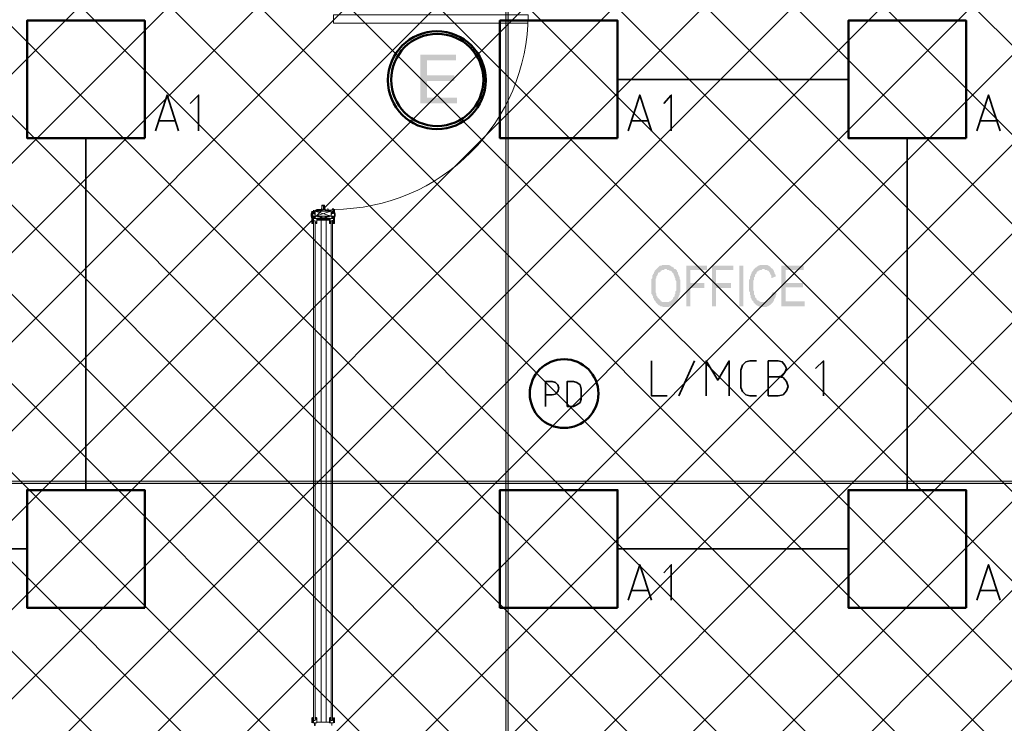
# Model space of a CAD drawing. Header units: millimetres. Extents: x 1.7 to 32.8, y 0.3 to 23.1.
# Tile 21 of 106: x 11.6 to 13.6, y 4 to 5.4. Entities that reach past the tile are written whole.
import ezdxf

# ---------------------------------------------------------------- set-up
doc = ezdxf.new("R2010")
doc.units = ezdxf.units.MM
doc.layers.add('PDF_Geometry', color=9, linetype='Continuous', true_color=0x808080)
doc.layers.add('PDF_Solid Fills', color=9, linetype='Continuous', true_color=0x808080)

msp = doc.modelspace()

# ---------------------------------------------------------------- hatches: boundary and pattern name
h = msp.add_hatch()
h.set_pattern_fill('ANSI37', color=256, scale=0.04)
h.paths.add_polyline_path([(13.8889, 0.4617), (4.0559, 0.4617), (4.0559, 9.4575), (13.8889, 9.4575)])
at = {"layer": 'PDF_Solid Fills', "transparency": 33554559}
for color, points in [(7, [(12.5207, 5.3798), (12.449, 5.3798), (12.449, 5.2815), (12.5223, 5.2815), (12.5223, 5.2932), (12.4623, 5.2932), (12.4623, 5.3265), (12.5173, 5.3265), (12.5173, 5.3382), (12.4623, 5.3382), (12.4623, 5.3682), (12.5207, 5.3682)]), (256, [(12.9423, 4.9565), (12.9356, 4.9565), (12.934, 4.9548), (12.9307, 4.9548), (12.929, 4.9532), (12.9273, 4.9515), (12.9273, 4.9515), (12.9256, 4.9498), (12.924, 4.9482), (12.944, 4.9482), (12.9456, 4.9465), (12.949, 4.9465), (12.9506, 4.9448), (12.9523, 4.9448), (12.954, 4.9432), (12.9556, 4.9432), (12.9556, 4.9415), (12.9573, 4.9398), (12.959, 4.9382), (12.959, 4.9365), (12.9606, 4.9332), (12.9606, 4.9315), (12.9623, 4.9298), (12.9623, 4.9265), (12.964, 4.9232), (12.964, 4.9048), (12.9623, 4.9032), (12.9623, 4.8982), (12.9606, 4.8965), (12.9606, 4.8932), (12.959, 4.8915), (12.9573, 4.8899), (12.9573, 4.8882), (12.9556, 4.8865), (12.954, 4.8848), (12.9523, 4.8832), (12.9506, 4.8832), (12.949, 4.8815), (12.9423, 4.8815), (12.964, 4.8815), (12.964, 4.8832), (12.9656, 4.8848), (12.9673, 4.8882), (12.9673, 4.8899), (12.969, 4.8915), (12.969, 4.8932), (12.9706, 4.8965), (12.9706, 4.8999), (12.9723, 4.9015), (12.9723, 4.9265), (12.9706, 4.9282), (12.9706, 4.9315), (12.969, 4.9348), (12.969, 4.9365), (12.969, 4.9365), (12.9673, 4.9382), (12.9673, 4.9415), (12.9656, 4.9432), (12.9656, 4.9448), (12.964, 4.9465), (12.9623, 4.9482), (12.9606, 4.9482), (12.959, 4.9498), (12.959, 4.9515), (12.9573, 4.9515), (12.9556, 4.9532), (12.954, 4.9532), (12.9523, 4.9548), (12.9506, 4.9548), (12.9506, 4.9565), (12.944, 4.9565)]), (256, [(13.0256, 4.9548), (12.984, 4.9548), (12.984, 4.8732), (12.9923, 4.8732), (12.9923, 4.9099), (13.0206, 4.9099), (13.0206, 4.9198), (12.9923, 4.9198), (12.9923, 4.9465), (13.0256, 4.9465)]), (256, [(13.079, 4.9548), (13.0356, 4.9548), (13.0356, 4.8732), (13.044, 4.8732), (13.044, 4.9099), (13.074, 4.9099), (13.074, 4.9198), (13.044, 4.9198), (13.044, 4.9465), (13.079, 4.9465)]), (256, [(13.1406, 4.9565), (13.1323, 4.9565), (13.1306, 4.9548), (13.129, 4.9548), (13.1273, 4.9532), (13.1256, 4.9532), (13.1256, 4.9515), (13.124, 4.9515), (13.1223, 4.9498), (13.1206, 4.9482), (13.119, 4.9465), (13.119, 4.9448), (13.1173, 4.9432), (13.1156, 4.9415), (13.1156, 4.9398), (13.114, 4.9365), (13.114, 4.9348), (13.1123, 4.9332), (13.1123, 4.9282), (13.1106, 4.9265), (13.1106, 4.9032), (13.1123, 4.9015), (13.1123, 4.8965), (13.114, 4.8948), (13.114, 4.8932), (13.114, 4.8899), (13.1156, 4.8882), (13.1156, 4.8865), (13.1173, 4.8848), (13.119, 4.8832), (13.119, 4.8815), (13.1206, 4.8798), (13.139, 4.8815), (13.134, 4.8815), (13.1323, 4.8832), (13.1306, 4.8832), (13.129, 4.8848), (13.1273, 4.8848), (13.1256, 4.8865), (13.1256, 4.8882), (13.124, 4.8899), (13.1223, 4.8915), (13.1223, 4.8948), (13.1206, 4.8965), (13.1206, 4.9032), (13.119, 4.9048), (13.119, 4.9148), (13.119, 4.9248), (13.1206, 4.9265), (13.1206, 4.9315), (13.1223, 4.9332), (13.1223, 4.9365), (13.124, 4.9382), (13.1256, 4.9398), (13.1256, 4.9415), (13.1273, 4.9432), (13.129, 4.9432), (13.129, 4.9448), (13.1306, 4.9448), (13.1323, 4.9465), (13.1356, 4.9465), (13.1373, 4.9482), (13.1573, 4.9482), (13.1573, 4.9498), (13.1556, 4.9498), (13.154, 4.9515), (13.1523, 4.9532), (13.1523, 4.9532), (13.1506, 4.9548), (13.149, 4.9548), (13.1473, 4.9565), (13.1423, 4.9565)]), (256, [(13.2206, 4.9548), (13.1756, 4.9548), (13.1756, 4.8732), (13.2223, 4.8732), (13.2223, 4.8832), (13.184, 4.8832), (13.184, 4.9115), (13.219, 4.9115), (13.219, 4.9198), (13.184, 4.9198), (13.184, 4.9465), (13.2206, 4.9465)]), (256, [(12.924, 4.9482), (12.9223, 4.9465), (12.9207, 4.9448), (12.9207, 4.9432), (12.919, 4.9415), (12.919, 4.9398), (12.9173, 4.9382), (12.9173, 4.9365), (12.9156, 4.9348), (12.9156, 4.9298), (12.914, 4.9282), (12.914, 4.9132), (12.914, 4.8982), (12.9156, 4.8965), (12.9156, 4.8948), (12.9173, 4.8932), (12.9173, 4.8899), (12.919, 4.8882), (12.919, 4.8865), (12.9207, 4.8848), (12.9223, 4.8832), (12.9223, 4.8815), (12.924, 4.8798), (12.9256, 4.8782), (12.9273, 4.8765), (12.9273, 4.8765), (12.929, 4.8748), (12.9307, 4.8748), (12.9323, 4.8732), (12.9356, 4.8732), (12.9373, 4.8715), (12.949, 4.8715), (12.9506, 4.8732), (12.954, 4.8732), (12.954, 4.8748), (12.9556, 4.8748), (12.9573, 4.8765), (12.959, 4.8765), (12.959, 4.8782), (12.9606, 4.8798), (12.9623, 4.8815), (12.9356, 4.8815), (12.934, 4.8832), (12.9323, 4.8832), (12.9323, 4.8848), (12.9307, 4.8865), (12.929, 4.8882), (12.9273, 4.8899), (12.9273, 4.8899), (12.9256, 4.8915), (12.9256, 4.8932), (12.924, 4.8948), (12.924, 4.8982), (12.9223, 4.9015), (12.9223, 4.9282), (12.924, 4.9298), (12.924, 4.9332), (12.9256, 4.9348), (12.9256, 4.9365), (12.9273, 4.9382), (12.9273, 4.9398), (12.929, 4.9415), (12.9307, 4.9415), (12.9323, 4.9432), (12.9323, 4.9448), (12.934, 4.9448), (12.9356, 4.9465), (12.939, 4.9465), (12.9406, 4.9482), (12.9423, 4.9482)]), (256, [(13.1573, 4.9482), (13.139, 4.9482), (13.1406, 4.9482), (13.1423, 4.9465), (13.1456, 4.9465), (13.1473, 4.9448), (13.149, 4.9448), (13.1506, 4.9432), (13.1506, 4.9415), (13.1523, 4.9415), (13.1523, 4.9398), (13.154, 4.9365), (13.1556, 4.9348), (13.1556, 4.9298), (13.164, 4.9332), (13.164, 4.9365), (13.1623, 4.9382), (13.1623, 4.9398), (13.1606, 4.9432), (13.1606, 4.9448), (13.159, 4.9465)]), (256, [(13.1573, 4.9015), (13.1573, 4.8999), (13.1556, 4.8965), (13.1556, 4.8948), (13.154, 4.8932), (13.154, 4.8915), (13.1523, 4.8899), (13.1523, 4.8882), (13.1506, 4.8865), (13.1506, 4.8848), (13.149, 4.8848), (13.1473, 4.8832), (13.1456, 4.8815), (13.139, 4.8815), (13.1206, 4.8798), (13.1223, 4.8782), (13.124, 4.8765), (13.124, 4.8765), (13.1256, 4.8748), (13.1273, 4.8748), (13.129, 4.8732), (13.1306, 4.8732), (13.1323, 4.8715), (13.1456, 4.8715), (13.1473, 4.8732), (13.149, 4.8732), (13.1506, 4.8748), (13.1523, 4.8748), (13.154, 4.8765), (13.154, 4.8765), (13.1556, 4.8782), (13.1573, 4.8798), (13.159, 4.8815), (13.159, 4.8832), (13.1606, 4.8848), (13.1606, 4.8865), (13.1623, 4.8882), (13.1623, 4.8899), (13.164, 4.8915), (13.164, 4.8948), (13.1656, 4.8965), (13.1656, 4.8999)]), (256, [(29.8551, 4.5182), (29.8551, 4.5215), (2.9827, 4.5215), (2.9827, 4.5165), (29.8551, 4.5165)])]:
    msp.add_hatch(color=color, dxfattribs=at).paths.add_polyline_path(points)

# ---------------------------------------------------------------- linework, layer by layer
at = {"layer": 'PDF_Geometry', "lineweight": 5}
for points in [[(12.6257, 22.9192), (12.6257, 22.8592), (12.6206, 22.8592), (12.6206, 22.9192), (12.6206, 0.2783), (12.6257, 0.2783)], [(29.8551, 4.5182), (29.8551, 4.5215), (2.9827, 4.5215), (2.9827, 4.5165), (29.8551, 4.5165)]]:
    msp.add_lwpolyline(points, close=True, dxfattribs=at)
at = {"layer": 'PDF_Geometry', "lineweight": 18}
msp.add_lwpolyline([(12.6657, 5.4431), (12.274, 5.4431), (12.274, 5.4598), (12.6657, 5.4598, -0.412785), (12.274, 5.0682), (12.274, 5.0665), (12.2723, 5.0665), (12.2573, 5.0665), (12.2573, 5.0682), (12.2573, 5.0698)], format="xyb", dxfattribs=at)
at = {"layer": 'PDF_Geometry', "color": 3, "lineweight": 50}
for points in [[(11.894, 5.2115), (11.894, 5.4482), (11.6573, 5.4482), (11.6573, 5.2115)], [(12.8457, 5.2115), (12.8457, 5.4482), (12.609, 5.4482), (12.609, 5.2115)], [(13.5473, 5.2115), (13.5473, 5.4482), (13.3106, 5.4482), (13.3106, 5.2115)], [(11.894, 4.2665), (11.894, 4.5032), (11.6573, 4.5032), (11.6573, 4.2665)], [(12.8457, 4.2665), (12.8457, 4.5032), (12.609, 4.5032), (12.609, 4.2665)], [(13.5473, 4.2665), (13.5473, 4.5032), (13.3106, 4.5032), (13.3106, 4.2665)]]:
    msp.add_lwpolyline(points, close=True, dxfattribs=at)
at = {"layer": 'PDF_Geometry', "color": 7, "lineweight": 35}
for points in [[(12.8457, 5.3298), (13.3106, 5.3298)], [(11.9157, 5.2265), (11.939, 5.2982), (11.9623, 5.2265)], [(12.0023, 5.2265), (12.0023, 5.2982), (11.9857, 5.2815)], [(12.8673, 5.2265), (12.8906, 5.2982), (12.914, 5.2265)], [(12.954, 5.2265), (12.954, 5.2982), (12.939, 5.2815)], [(13.569, 5.2265), (13.5923, 5.2982), (13.6156, 5.2265)], [(11.9557, 5.2465), (11.9223, 5.2465)], [(12.9073, 5.2465), (12.874, 5.2465)], [(13.609, 5.2465), (13.5756, 5.2465)], [(11.7757, 4.5032), (11.7757, 5.2115)], [(13.429, 5.2115), (13.429, 4.5032)], [(12.914, 4.7632), (12.914, 4.6932), (12.9456, 4.6932)], [(12.969, 4.6932), (13.0006, 4.7632)], [(13.024, 4.6932), (13.024, 4.7632), (13.0473, 4.7248), (13.0706, 4.7632), (13.0706, 4.6932)], [(13.1256, 4.6932), (13.1123, 4.6932), (13.104, 4.6948), (13.0973, 4.7015), (13.094, 4.7099), (13.094, 4.7448), (13.0973, 4.7548), (13.104, 4.7615), (13.1123, 4.7632), (13.1256, 4.7632)], [(13.169, 4.7315), (13.1773, 4.7332), (13.1823, 4.7399), (13.1856, 4.7482), (13.1823, 4.7548), (13.1773, 4.7615), (13.169, 4.7632), (13.149, 4.7632), (13.149, 4.6932), (13.169, 4.6932), (13.179, 4.6948), (13.1856, 4.7032), (13.189, 4.7115), (13.1856, 4.7215), (13.179, 4.7299), (13.169, 4.7315), (13.149, 4.7315)], [(13.2606, 4.6932), (13.2606, 4.7632), (13.244, 4.7482)], [(12.7006, 4.6715), (12.7006, 4.7215), (12.714, 4.7215), (12.7207, 4.7199), (12.7256, 4.7148), (12.7273, 4.7082), (12.7256, 4.7015), (12.7207, 4.6965), (12.714, 4.6948), (12.7006, 4.6948)], [(11.6573, 4.3848), (11.544, 4.3848)], [(13.3106, 4.3848), (12.8457, 4.3848)], [(12.8673, 4.2815), (12.8906, 4.3532), (12.914, 4.2815)], [(12.954, 4.2815), (12.954, 4.3532), (12.939, 4.3365)], [(13.569, 4.2815), (13.5923, 4.3532), (13.6156, 4.2815)], [(12.9073, 4.3015), (12.874, 4.3015)], [(13.609, 4.3015), (13.5756, 4.3015)]]:
    msp.add_lwpolyline(points, dxfattribs=at)
at = {"layer": 'PDF_Geometry', "lineweight": 18}
for points in [[(12.2557, 5.0732), (12.2557, 5.0748), (12.2557, 5.0765), (12.2507, 5.0765), (12.2507, 5.0748), (12.2523, 5.0765), (12.254, 5.0748), (12.254, 5.0765), (12.254, 5.0748), (12.254, 5.0715), (12.254, 5.0698), (12.254, 5.0665)], [(12.2507, 5.0748), (12.2507, 5.0698), (12.2507, 5.0748)], [(12.2557, 5.0665), (12.2557, 5.0682), (12.2557, 5.0715), (12.2557, 5.0748), (12.2557, 5.0732), (12.2557, 5.0715)], [(12.2307, 5.0532), (12.2307, 5.0515), (12.2307, 5.0532), (12.2307, 5.0548), (12.2307, 5.0565), (12.2307, 5.0582), (12.229, 5.0582), (12.2307, 5.0632), (12.2307, 5.0615)], [(12.229, 5.0582), (12.229, 5.0598)], [(12.229, 5.0582), (12.2307, 5.0582), (12.229, 5.0582)], [(12.2323, 5.0398), (12.234, 5.0398), (12.2307, 5.0398), (12.2307, 5.0498), (12.229, 5.0548), (12.229, 5.0565), (12.229, 5.0548), (12.2307, 5.0548), (12.2307, 5.0582), (12.2307, 5.0565)], [(12.2357, 5.0615), (12.234, 5.0615), (12.234, 5.0632), (12.234, 5.0648), (12.2407, 5.0665), (12.2457, 5.0665), (12.249, 5.0665), (12.2507, 5.0698), (12.249, 5.0682), (12.2473, 5.0682), (12.2407, 5.0682), (12.2307, 5.0632), (12.2323, 5.0632), (12.2323, 5.0615), (12.2323, 5.0632), (12.2323, 5.0615), (12.2323, 5.0632), (12.2323, 5.0615), (12.2323, 5.0632)], [(12.2323, 5.0532), (12.2323, 5.0598), (12.2307, 5.0598), (12.2307, 5.0615), (12.2307, 5.0632), (12.2307, 5.0648)], [(12.2323, 5.0598), (12.2307, 5.0598), (12.2307, 5.0582)], [(12.2323, 5.0615), (12.2323, 5.0598), (12.234, 5.0598), (12.2357, 5.0598)], [(12.2357, 5.0548), (12.2323, 5.0548), (12.2323, 5.0532), (12.2323, 5.0515)], [(12.2357, 5.0498), (12.2323, 5.0498), (12.2323, 5.0548), (12.2357, 5.0498), (12.2357, 5.0548), (12.2323, 5.0498), (12.2323, 5.0482)], [(12.234, 5.0665), (12.234, 5.0648), (12.234, 5.0632), (12.2357, 5.0632), (12.2357, 5.0648)], [(12.2357, 5.0615), (12.2373, 5.0615), (12.2357, 5.0598)], [(12.2357, 5.0598), (12.2357, 5.0615)], [(12.269, 5.0648), (12.2373, 5.0648), (12.269, 5.0548), (12.269, 5.0648), (12.2373, 5.0548), (12.2707, 5.0498), (12.2373, 5.0498)], [(12.274, 5.0465), (12.274, 5.0498), (12.274, 5.0515), (12.274, 5.0532), (12.274, 5.0548), (12.2707, 5.0548), (12.2373, 5.0498), (12.2373, 5.0648)], [(12.2373, 5.0582), (12.2373, 5.0598), (12.2373, 5.0615), (12.2373, 5.0632)], [(12.274, 5.0398), (12.2723, 5.0398), (12.274, 5.0398), (12.274, 5.0415), (12.274, 5.0432), (12.274, 5.0448), (12.274, 5.0465), (12.274, 5.0448), (12.274, 5.0482), (12.274, 5.0498), (12.274, 5.0548), (12.2707, 5.0498), (12.2707, 5.0548), (12.274, 5.0498), (12.2707, 5.0498), (12.2707, 5.0548), (12.2373, 5.0548)], [(12.2457, 5.0665), (12.2457, 5.0682)], [(12.2623, 5.0665), (12.259, 5.0665), (12.2573, 5.0665), (12.2573, 5.0682), (12.2557, 5.0682)], [(12.259, 5.0665), (12.259, 5.0682)], [(12.2623, 5.0665), (12.2623, 5.0682), (12.2623, 5.0665)], [(12.2707, 5.0682), (12.2707, 5.0665), (12.264, 5.0665), (12.264, 5.0682)], [(12.269, 5.0615), (12.269, 5.0632)], [(12.269, 5.0598), (12.2707, 5.0598), (12.269, 5.0598)], [(12.269, 5.0582), (12.2707, 5.0582)], [(12.2707, 5.0598), (12.2707, 5.0615), (12.2723, 5.0615), (12.2723, 5.0632), (12.2723, 5.0648), (12.2723, 5.0632), (12.2723, 5.0615)], [(12.2707, 5.0615), (12.2707, 5.0632), (12.2707, 5.0615), (12.2707, 5.0598), (12.2707, 5.0615), (12.2707, 5.0598), (12.2723, 5.0598), (12.2723, 5.0615), (12.2723, 5.0598), (12.274, 5.0598), (12.274, 5.0615), (12.274, 5.0632), (12.274, 5.0615), (12.274, 5.0632), (12.2723, 5.0632)], [(12.274, 5.0698), (12.274, 5.0682), (12.2723, 5.0682), (12.2723, 5.0698)], [(12.2757, 5.0682), (12.2757, 5.0632), (12.2757, 5.0648), (12.2757, 5.0632), (12.274, 5.0632), (12.274, 5.0615), (12.274, 5.0598)], [(12.2773, 5.0582), (12.2773, 5.0598), (12.2757, 5.0598), (12.2757, 5.0548), (12.2757, 5.0532), (12.2773, 5.0532)], [(12.2757, 5.0582), (12.2757, 5.0598)], [(12.2773, 5.0582), (12.2757, 5.0582), (12.2773, 5.0582)], [(12.2757, 5.0532), (12.2757, 5.0548), (12.2757, 5.0565)], [(12.2323, 5.0532), (12.2307, 5.0532), (12.2323, 5.0532)], [(12.234, 5.0415), (12.2323, 5.0415), (12.234, 5.0415), (12.2323, 5.0415), (12.234, 5.0415), (12.234, 5.0432), (12.234, 5.0415), (12.234, 5.0432), (12.2323, 5.0432), (12.2323, 5.0448), (12.2323, 5.0498), (12.2323, 5.0448), (12.2323, 5.0465), (12.2323, 5.0498)], [(12.2323, 5.0498), (12.2407, 5.0498), (12.2323, 5.0498)], [(12.2323, 5.0465), (12.234, 5.0465), (12.2323, 5.0465), (12.234, 5.0465), (12.234, 5.0448), (12.234, 5.0482), (12.2323, 5.0482), (12.2323, 5.0465), (12.2323, 5.0448), (12.2323, 5.0432), (12.234, 5.0448), (12.234, 4.0399), (12.234, 4.0415), (12.2323, 4.0415), (12.2323, 4.0432), (12.2323, 4.0415), (12.2323, 4.0399), (12.234, 4.0399), (12.2373, 4.0399), (12.2373, 5.0448), (12.234, 5.0448), (12.234, 5.0465)], [(12.234, 5.0398), (12.2323, 5.0398), (12.2323, 5.0415)], [(12.239, 5.0398), (12.239, 5.0415)], [(12.249, 4.0365), (12.249, 5.0465)], [(12.259, 4.0365), (12.259, 5.0465)], [(12.2673, 5.0432), (12.2673, 5.0415), (12.2673, 5.0432), (12.2673, 5.0448)], [(12.2673, 5.0398), (12.269, 5.0398), (12.2673, 5.0398), (12.2673, 5.0415)], [(12.2723, 5.0465), (12.2723, 5.0448), (12.269, 5.0448), (12.269, 4.0399), (12.2723, 4.0399)], [(12.2723, 5.0448), (12.2723, 4.0399), (12.2723, 4.0415)], [(12.274, 5.0498), (12.274, 5.0482), (12.274, 5.0465), (12.274, 5.0482), (12.274, 5.0465), (12.274, 5.0448), (12.274, 5.0432), (12.2757, 5.0432), (12.274, 5.0432), (12.274, 5.0415), (12.274, 5.0398), (12.2757, 5.0398), (12.2757, 5.0498), (12.2757, 5.0448), (12.2757, 5.0432)], [(12.2757, 5.0448), (12.2757, 5.0498), (12.2757, 5.0515)], [(12.234, 4.0415), (12.234, 4.0432), (12.234, 4.0449), (12.2307, 4.0449), (12.2307, 4.0349), (12.2307, 4.0365)], [(12.2323, 4.0449), (12.2323, 4.0432), (12.234, 4.0432), (12.2323, 4.0432), (12.234, 4.0432), (12.2323, 4.0432), (12.234, 4.0432), (12.2323, 4.0432), (12.2323, 4.0449), (12.2323, 4.0432), (12.2323, 4.0449), (12.2323, 4.0465)], [(12.239, 4.0415), (12.239, 4.0432), (12.2407, 4.0432), (12.2407, 4.0449), (12.2407, 4.0365), (12.2407, 4.0349), (12.2407, 4.0415), (12.239, 4.0415), (12.239, 4.0432), (12.239, 4.0449), (12.239, 4.0465)], [(12.239, 4.0432), (12.239, 4.0449)], [(12.2673, 4.0465), (12.2673, 4.0449), (12.2657, 4.0449), (12.2657, 4.0365), (12.2657, 4.0349), (12.2707, 4.0349), (12.274, 4.0349), (12.274, 4.0365), (12.274, 4.0399), (12.274, 4.0365)], [(12.274, 4.0349), (12.2673, 4.0349), (12.2673, 4.0415), (12.2673, 4.0432), (12.2673, 4.0449), (12.2673, 4.0432), (12.2673, 4.0415), (12.2673, 4.0432), (12.2673, 4.0449), (12.2673, 4.0432), (12.269, 4.0432), (12.2673, 4.0432), (12.269, 4.0432), (12.2673, 4.0432), (12.269, 4.0432), (12.2673, 4.0432), (12.2673, 4.0449), (12.2673, 4.0432), (12.269, 4.0432), (12.2673, 4.0432), (12.269, 4.0432), (12.2673, 4.0432), (12.269, 4.0432), (12.2673, 4.0432)], [(12.274, 4.0449), (12.274, 4.0432), (12.2723, 4.0432), (12.274, 4.0432), (12.2723, 4.0432), (12.274, 4.0432), (12.2723, 4.0432), (12.274, 4.0432), (12.274, 4.0449), (12.274, 4.0432), (12.274, 4.0449), (12.2757, 4.0449), (12.2757, 4.0349), (12.2757, 4.0399), (12.2757, 4.0349)], [(12.2757, 4.0415), (12.2757, 4.0432), (12.2757, 4.0415), (12.274, 4.0415), (12.274, 4.0432)], [(12.2323, 4.0382), (12.2323, 4.0399), (12.2323, 4.0382)], [(12.2323, 4.0349), (12.2323, 4.0365), (12.234, 4.0365), (12.2323, 4.0365), (12.234, 4.0382), (12.2323, 4.0382)], [(12.2407, 4.0365), (12.254, 4.0365), (12.2407, 4.0365)], [(12.2657, 4.0365), (12.254, 4.0365), (12.2657, 4.0365)], [(12.2707, 4.0299), (12.2707, 4.0349), (12.2707, 4.0299)], [(12.274, 4.0382), (12.274, 4.0365), (12.274, 4.0382), (12.274, 4.0399), (12.274, 4.0415), (12.274, 4.0399), (12.2757, 4.0399), (12.2757, 4.0415), (12.2757, 4.0399)]]:
    msp.add_lwpolyline(points, dxfattribs=at)
at = {"layer": 'PDF_Geometry', "color": 254, "lineweight": 5, "true_color": 0xdbdbdb}
for points in [[(12.2557, 5.0715), (12.2557, 5.0732), (12.2557, 5.0748)], [(12.2557, 5.0715), (12.2557, 5.0732), (12.2557, 5.0715)]]:
    msp.add_lwpolyline(points, dxfattribs=at)
at = {"layer": 'PDF_Geometry', "lineweight": 18}
for points in [[(12.229, 5.0548), (12.229, 5.0582), (12.229, 5.0548), (12.2307, 5.0548)], [(12.2357, 5.0582), (12.2373, 5.0582), (12.2373, 5.0615), (12.2373, 5.0598), (12.2357, 5.0598)], [(12.2357, 5.0615), (12.2357, 5.0598)], [(12.2457, 5.0682), (12.2457, 5.0665)], [(12.2623, 5.0698), (12.2623, 5.0682)], [(12.269, 5.0615), (12.269, 5.0598)], [(12.274, 5.0665), (12.274, 5.0648)], [(12.2773, 5.0582), (12.2757, 5.0582), (12.2757, 5.0565), (12.2757, 5.0582), (12.2757, 5.0598), (12.2757, 5.0615), (12.2757, 5.0632)], [(12.2757, 5.0615), (12.2757, 5.0598)], [(12.2773, 5.0548), (12.2773, 5.0582), (12.2773, 5.0548), (12.2757, 5.0548)], [(12.2773, 5.0565), (12.2773, 5.0548), (12.2757, 5.0515), (12.2757, 5.0532), (12.2757, 5.0548), (12.2757, 5.0565), (12.2757, 5.0548), (12.2773, 5.0548)], [(12.2307, 5.0515), (12.2307, 5.0498)], [(12.2323, 5.0398), (12.2323, 5.0415), (12.2323, 5.0432), (12.2323, 5.0415)], [(12.2657, 5.0498), (12.2657, 5.0482), (12.254, 5.0482), (12.2407, 5.0482), (12.2407, 5.0498), (12.2407, 5.0432), (12.239, 5.0432), (12.239, 5.0415), (12.239, 5.0398), (12.239, 5.0415), (12.239, 5.0432), (12.239, 5.0415), (12.2407, 5.0415), (12.2407, 5.0398), (12.2407, 5.0465), (12.254, 5.0465), (12.2657, 5.0465), (12.2657, 5.0398), (12.2673, 5.0398), (12.2673, 5.0415), (12.2673, 5.0432), (12.2673, 5.0498), (12.274, 5.0498)], [(12.239, 5.0432), (12.239, 5.0415), (12.239, 5.0398), (12.239, 5.0415)], [(12.2407, 5.0398), (12.239, 5.0398)], [(12.269, 5.0415), (12.2673, 5.0415), (12.269, 5.0415), (12.2673, 5.0415), (12.269, 5.0415), (12.2673, 5.0415), (12.269, 5.0415), (12.2673, 5.0415), (12.2673, 5.0398), (12.269, 5.0398), (12.2673, 5.0398), (12.2673, 5.0415)], [(12.2723, 5.0415), (12.274, 5.0415), (12.2723, 5.0415), (12.274, 5.0415)], [(12.2757, 5.0515), (12.2757, 5.0498)], [(12.2757, 5.0465), (12.2757, 5.0448)], [(12.2407, 4.0449), (12.239, 4.0449)], [(12.239, 4.0449), (12.239, 4.0432)], [(12.2357, 4.0349), (12.2323, 4.0349), (12.2323, 4.0399), (12.2323, 4.0349), (12.2407, 4.0349), (12.2373, 4.0349), (12.2373, 4.0299), (12.2357, 4.0299)], [(12.234, 4.0365), (12.234, 4.0399)], [(12.274, 4.0382), (12.274, 4.0399)], [(12.2757, 4.0365), (12.2757, 4.0349)]]:
    msp.add_lwpolyline(points, close=True, dxfattribs=at)
at = {"layer": 'PDF_Geometry', "color": 7, "lineweight": 35}
msp.add_lwpolyline([(12.744, 4.6715), (12.7573, 4.6715), (12.764, 4.6748), (12.7707, 4.6798), (12.7723, 4.6865), (12.7723, 4.7065), (12.7707, 4.7148), (12.764, 4.7199), (12.7573, 4.7215), (12.744, 4.7215)], close=True, dxfattribs=at)
at = {"layer": 'PDF_Geometry', "color": 4, "lineweight": 50}
for centre, radius in [((12.4821, 5.328), 0.0985), ((12.4828, 5.3287), 0.0928)]:
    msp.add_circle(centre, radius, dxfattribs=at)
at = {"layer": 'PDF_Geometry', "color": 3, "lineweight": 50}
msp.add_circle((12.7382, 4.6975), 0.0691, dxfattribs=at)
at = {"layer": 'PDF_Solid Fills', "lineweight": 5, "transparency": 33554559}
msp.add_solid([(12.6206, 0.2783), (12.6257, 0.2783), (12.6206, 22.9192), (12.6257, 22.9192)], dxfattribs=at)
at = {"layer": 'PDF_Solid Fills', "lineweight": 18, "transparency": 33554559}
msp.add_solid([(13.099, 4.8732), (13.099, 4.9548), (13.0906, 4.8732), (13.0906, 4.9548)], dxfattribs=at)

doc.saveas('drawing.dxf')
